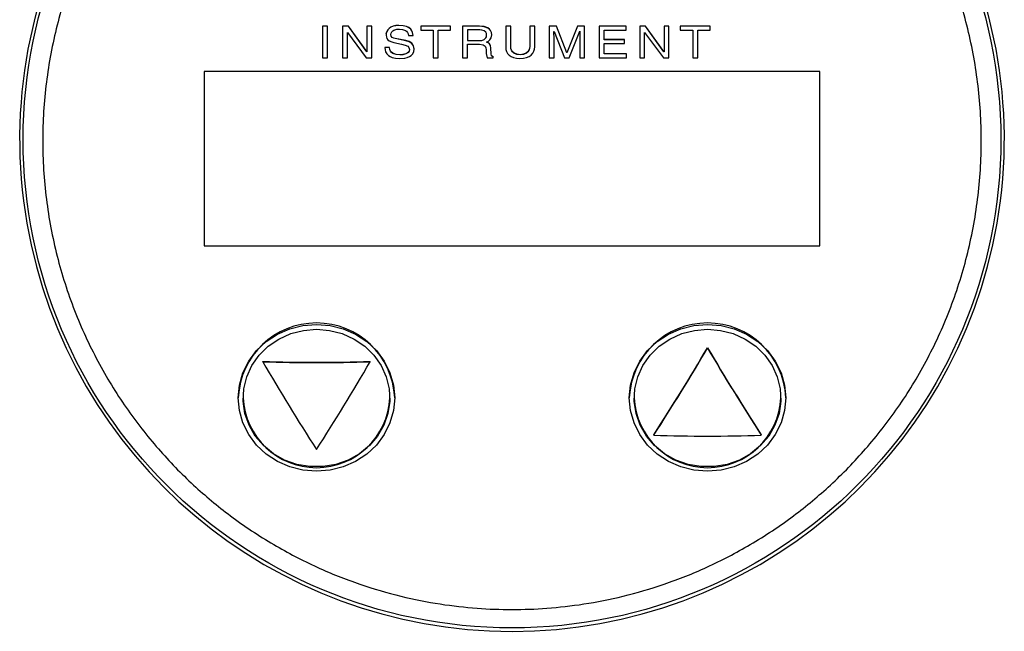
# Model space of a CAD drawing. Header units: inches. Extents: x 2.6 to 13.1, y 0.8 to 9.1.
# Tile 8 of 18: x 7.316 to 8.308, y 7.858 to 8.474. Entities that reach past the tile are written whole.
import ezdxf

# ---------------------------------------------------------------- set-up
doc = ezdxf.new("R2010")
doc.units = ezdxf.units.IN
doc.header["$MEASUREMENT"] = 0

msp = doc.modelspace()

# ---------------------------------------------------------------- linework, layer by layer
at = {"color": 7, "linetype": 'Continuous', "lineweight": 25}
for p, q in [((7.626, 8.46752), (7.62099, 8.46752)), ((7.62099, 8.46743), (7.62099, 8.46752)), ((7.62099, 8.46743), (7.62099, 8.43574)), ((7.626, 8.46743), (7.62099, 8.46743)), ((7.626, 8.46743), (7.626, 8.46752)), ((7.626, 8.43574), (7.626, 8.46743)), ((7.64724, 8.46752), (7.6413, 8.46752)), ((7.6413, 8.46743), (7.6413, 8.46752)), ((7.6413, 8.46743), (7.6413, 8.43574)), ((7.64724, 8.46743), (7.6413, 8.46743)), ((7.66579, 8.44192), (7.64724, 8.46752)), ((7.64724, 8.46743), (7.64724, 8.46752)), ((7.66579, 8.44183), (7.64724, 8.46743)), ((7.67074, 8.46752), (7.66589, 8.46752)), ((7.66589, 8.46743), (7.66589, 8.46752)), ((7.66589, 8.46743), (7.66589, 8.44183)), ((7.67074, 8.46743), (7.66589, 8.46743)), ((7.67074, 8.46743), (7.67074, 8.46752)), ((7.67074, 8.43574), (7.67074, 8.46743)), ((7.68817, 8.46531), (7.68683, 8.46383)), ((7.68993, 8.46656), (7.68817, 8.46531)), ((7.68993, 8.46647), (7.68817, 8.46523)), ((7.68817, 8.46523), (7.68817, 8.46531)), ((7.69214, 8.46752), (7.68993, 8.46656)), ((7.69214, 8.46743), (7.68993, 8.46647)), ((7.68993, 8.46647), (7.68993, 8.46656)), ((7.69479, 8.46814), (7.69214, 8.46752)), ((7.69479, 8.46805), (7.69214, 8.46743)), ((7.69214, 8.46743), (7.69214, 8.46752)), ((7.69792, 8.46835), (7.69479, 8.46814)), ((7.69792, 8.46827), (7.69479, 8.46805)), ((7.69479, 8.46805), (7.69479, 8.46814)), ((7.70226, 8.46806), (7.69792, 8.46835)), ((7.69792, 8.46827), (7.69792, 8.46835)), ((7.70226, 8.46798), (7.69792, 8.46827)), ((7.70563, 8.46727), (7.70226, 8.46806)), ((7.70226, 8.46798), (7.70226, 8.46806)), ((7.70563, 8.46718), (7.70226, 8.46798)), ((7.70814, 8.46608), (7.70563, 8.46727)), ((7.70563, 8.46718), (7.70563, 8.46727)), ((7.70814, 8.46599), (7.70563, 8.46718)), ((7.70994, 8.46461), (7.70814, 8.46608)), ((7.70814, 8.46599), (7.70814, 8.46608)), ((7.70994, 8.46453), (7.70814, 8.46599)), ((7.7501, 8.46752), (7.71998, 8.46752)), ((7.71998, 8.46743), (7.71998, 8.46752)), ((7.7501, 8.46743), (7.71998, 8.46743)), ((7.71998, 8.46743), (7.71998, 8.46364)), ((7.7501, 8.46743), (7.7501, 8.46752)), ((7.7501, 8.46364), (7.7501, 8.46743)), ((7.77924, 8.46752), (7.76209, 8.46752)), ((7.76209, 8.46743), (7.76209, 8.46752)), ((7.77924, 8.46743), (7.76209, 8.46743)), ((7.76209, 8.46743), (7.76209, 8.43574)), ((7.78372, 8.46713), (7.77924, 8.46752)), ((7.77924, 8.46743), (7.77924, 8.46752)), ((7.78372, 8.46705), (7.77924, 8.46743)), ((7.78762, 8.46577), (7.78372, 8.46713)), ((7.78372, 8.46705), (7.78372, 8.46713)), ((7.78762, 8.46569), (7.78372, 8.46705)), ((7.78918, 8.46464), (7.78762, 8.46577)), ((7.78762, 8.46569), (7.78762, 8.46577)), ((7.78918, 8.46456), (7.78762, 8.46569)), ((7.81065, 8.46752), (7.80564, 8.46752)), ((7.80564, 8.46752), (7.80564, 8.44638)), ((7.80564, 8.46743), (7.80564, 8.46752)), ((7.80564, 8.46743), (7.80564, 8.44629)), ((7.81065, 8.46743), (7.80564, 8.46743)), ((7.81065, 8.46743), (7.81065, 8.46752)), ((7.81065, 8.44748), (7.81065, 8.46743)), ((7.83483, 8.46752), (7.82982, 8.46752)), ((7.82982, 8.46743), (7.82982, 8.46752)), ((7.82982, 8.46743), (7.82982, 8.44739)), ((7.83483, 8.46743), (7.82982, 8.46743)), ((7.83483, 8.46743), (7.83483, 8.46752)), ((7.83483, 8.44687), (7.83483, 8.46743)), ((7.85653, 8.46752), (7.84935, 8.46752)), ((7.84935, 8.46743), (7.84935, 8.46752)), ((7.84935, 8.46743), (7.84935, 8.43574)), ((7.85653, 8.46743), (7.84935, 8.46743)), ((7.86712, 8.44073), (7.85653, 8.46752)), ((7.85653, 8.46743), (7.85653, 8.46752)), ((7.86712, 8.44064), (7.85653, 8.46743)), ((7.87777, 8.46752), (7.86723, 8.44073)), ((7.87777, 8.46743), (7.86723, 8.44064)), ((7.88489, 8.46752), (7.87777, 8.46752)), ((7.87777, 8.46743), (7.87777, 8.46752)), ((7.88489, 8.46743), (7.87777, 8.46743)), ((7.88489, 8.46743), (7.88489, 8.46752)), ((7.88489, 8.43574), (7.88489, 8.46743)), ((7.9268, 8.46752), (7.89977, 8.46752)), ((7.89977, 8.46743), (7.89977, 8.46752)), ((7.89977, 8.46743), (7.89977, 8.43574)), ((7.9268, 8.46743), (7.89977, 8.46743)), ((7.9268, 8.46743), (7.9268, 8.46752)), ((7.9268, 8.46364), (7.9268, 8.46743)), ((7.94638, 8.46752), (7.94044, 8.46752)), ((7.94044, 8.46743), (7.94044, 8.46752)), ((7.94044, 8.46743), (7.94044, 8.43574)), ((7.94638, 8.46743), (7.94044, 8.46743)), ((7.96492, 8.44192), (7.94638, 8.46752)), ((7.94638, 8.46743), (7.94638, 8.46752)), ((7.96492, 8.44183), (7.94638, 8.46743)), ((7.96988, 8.46752), (7.96503, 8.46752)), ((7.96503, 8.46743), (7.96503, 8.46752)), ((7.96988, 8.46743), (7.96503, 8.46743)), ((7.96503, 8.46743), (7.96503, 8.44183)), ((7.96988, 8.46743), (7.96988, 8.46752)), ((7.96988, 8.43574), (7.96988, 8.46743)), ((8.01137, 8.46752), (7.98125, 8.46752)), ((7.98125, 8.46743), (7.98125, 8.46752)), ((7.98125, 8.46743), (7.98125, 8.46364)), ((8.01137, 8.46743), (7.98125, 8.46743)), ((8.01137, 8.46743), (8.01137, 8.46752)), ((8.01137, 8.46364), (8.01137, 8.46743)), ((7.64615, 8.43574), (7.64615, 8.46134)), ((7.64615, 8.46134), (7.64626, 8.46134)), ((7.64626, 8.46134), (7.66511, 8.43574)), ((7.68534, 8.4604), (7.68516, 8.45856)), ((7.68534, 8.46032), (7.68516, 8.45848)), ((7.68516, 8.45848), (7.68516, 8.45856)), ((7.68516, 8.45848), (7.6854, 8.45659)), ((7.68589, 8.46217), (7.68534, 8.4604)), ((7.68589, 8.46209), (7.68534, 8.46032)), ((7.68534, 8.46032), (7.68534, 8.4604)), ((7.6854, 8.45659), (7.68605, 8.45505)), ((7.68683, 8.46383), (7.68589, 8.46217)), ((7.68683, 8.46375), (7.68589, 8.46209)), ((7.68589, 8.46209), (7.68589, 8.46217)), ((7.68817, 8.46523), (7.68683, 8.46375)), ((7.68683, 8.46375), (7.68683, 8.46383)), ((7.69002, 8.45904), (7.69025, 8.46066)), ((7.6904, 8.45734), (7.69002, 8.45904)), ((7.6904, 8.45743), (7.69003, 8.4591)), ((7.69025, 8.46066), (7.6909, 8.46194)), ((7.6914, 8.45628), (7.6904, 8.45743)), ((7.6904, 8.45734), (7.6904, 8.45743)), ((7.6914, 8.45619), (7.6904, 8.45734)), ((7.6909, 8.46194), (7.69187, 8.46292)), ((7.69281, 8.45555), (7.6914, 8.45628)), ((7.6914, 8.45619), (7.6914, 8.45628)), ((7.69281, 8.45546), (7.6914, 8.45619)), ((7.69187, 8.46292), (7.69307, 8.46363)), ((7.69441, 8.45511), (7.69281, 8.45555)), ((7.69281, 8.45546), (7.69281, 8.45555)), ((7.69441, 8.45503), (7.69281, 8.45546)), ((7.69307, 8.46363), (7.69584, 8.46442)), ((7.69584, 8.46442), (7.69849, 8.46461)), ((7.69849, 8.46461), (7.70166, 8.46429)), ((7.70166, 8.46429), (7.70456, 8.46322)), ((7.70456, 8.46322), (7.70577, 8.46236)), ((7.70577, 8.46236), (7.70673, 8.46124)), ((7.70673, 8.46124), (7.70739, 8.45985)), ((7.70739, 8.45985), (7.70769, 8.45817)), ((7.70769, 8.45817), (7.71239, 8.45817)), ((7.71114, 8.46298), (7.70994, 8.46461)), ((7.70994, 8.46453), (7.70994, 8.46461)), ((7.71114, 8.4629), (7.70994, 8.46453)), ((7.71187, 8.4613), (7.71114, 8.46298)), ((7.71114, 8.4629), (7.71114, 8.46298)), ((7.71187, 8.46122), (7.71114, 8.4629)), ((7.71239, 8.45825), (7.71187, 8.4613)), ((7.71187, 8.46122), (7.71187, 8.4613)), ((7.71239, 8.45817), (7.71187, 8.46122)), ((7.71239, 8.45817), (7.71239, 8.45825)), ((7.71998, 8.46364), (7.73254, 8.46364)), ((7.73254, 8.46364), (7.73254, 8.43574)), ((7.73755, 8.46364), (7.7501, 8.46364)), ((7.73755, 8.43574), (7.73755, 8.46364)), ((7.7796, 8.46377), (7.7671, 8.46377)), ((7.7671, 8.46377), (7.7671, 8.453)), ((7.78169, 8.46363), (7.7796, 8.46377)), ((7.78387, 8.46296), (7.78169, 8.46363)), ((7.78558, 8.46137), (7.78387, 8.46296)), ((7.78387, 8.45407), (7.78561, 8.45573)), ((7.78387, 8.45398), (7.78561, 8.45565)), ((7.78608, 8.46011), (7.78558, 8.46137)), ((7.78561, 8.45573), (7.78609, 8.45698)), ((7.78561, 8.45565), (7.78609, 8.4569)), ((7.78561, 8.45565), (7.78561, 8.45573)), ((7.78627, 8.45848), (7.78608, 8.46011)), ((7.78609, 8.45698), (7.78626, 8.45852)), ((7.78609, 8.4569), (7.78627, 8.45848)), ((7.78609, 8.4569), (7.78609, 8.45698)), ((7.79039, 8.46316), (7.78918, 8.46464)), ((7.78918, 8.46456), (7.78918, 8.46464)), ((7.79039, 8.46308), (7.78918, 8.46456)), ((7.78974, 8.45381), (7.79096, 8.45592)), ((7.79116, 8.46129), (7.79039, 8.46316)), ((7.79039, 8.46308), (7.79039, 8.46316)), ((7.79116, 8.46121), (7.79039, 8.46308)), ((7.79096, 8.45592), (7.79143, 8.45892)), ((7.79143, 8.459), (7.79116, 8.46129)), ((7.79116, 8.46121), (7.79116, 8.46129)), ((7.79143, 8.45892), (7.79116, 8.46121)), ((7.79143, 8.45892), (7.79143, 8.459)), ((7.85421, 8.45454), (7.8541, 8.46231)), ((7.8541, 8.46231), (7.85421, 8.46231)), ((7.85421, 8.45446), (7.8541, 8.46231)), ((7.85421, 8.46231), (7.86464, 8.43574)), ((7.8696, 8.43574), (7.88004, 8.46236)), ((7.88014, 8.46236), (7.88004, 8.45454)), ((7.88015, 8.46236), (7.88004, 8.45446)), ((7.88004, 8.46236), (7.88015, 8.46236)), ((7.90478, 8.45393), (7.90478, 8.46364)), ((7.90478, 8.46364), (7.9268, 8.46364)), ((7.94529, 8.43574), (7.94529, 8.46134)), ((7.94529, 8.46134), (7.94539, 8.46134)), ((7.94539, 8.46134), (7.96425, 8.43574)), ((7.98125, 8.46364), (7.99381, 8.46364)), ((7.99381, 8.46364), (7.99381, 8.43574)), ((7.99882, 8.46364), (8.01137, 8.46364)), ((7.99882, 8.43574), (7.99882, 8.46364)), ((7.68862, 8.44607), (7.68392, 8.44607)), ((7.68392, 8.44598), (7.68392, 8.44607)), ((7.68392, 8.44598), (7.68407, 8.44382)), ((7.68862, 8.44598), (7.68392, 8.44598)), ((7.68605, 8.45505), (7.68702, 8.45382)), ((7.68702, 8.45382), (7.6882, 8.45286)), ((7.6882, 8.45286), (7.69081, 8.45161)), ((7.68887, 8.4441), (7.68862, 8.44607)), ((7.68862, 8.44598), (7.68862, 8.44607)), ((7.68887, 8.44402), (7.68862, 8.44598)), ((7.69081, 8.45161), (7.69306, 8.45102)), ((7.69306, 8.45102), (7.70066, 8.44951)), ((7.705, 8.45304), (7.69441, 8.45511)), ((7.69441, 8.45503), (7.69441, 8.45511)), ((7.705, 8.45295), (7.69441, 8.45503)), ((7.70066, 8.44951), (7.70447, 8.44858)), ((7.70447, 8.44858), (7.7069, 8.44749)), ((7.70834, 8.45201), (7.705, 8.45304)), ((7.705, 8.45295), (7.705, 8.45304)), ((7.70834, 8.45193), (7.705, 8.45295)), ((7.7069, 8.44749), (7.70819, 8.44601)), ((7.70819, 8.44601), (7.70857, 8.44391)), ((7.71101, 8.45033), (7.70834, 8.45201)), ((7.70834, 8.45193), (7.70834, 8.45201)), ((7.71101, 8.45024), (7.70834, 8.45193)), ((7.71278, 8.44788), (7.71101, 8.45033)), ((7.71101, 8.45024), (7.71101, 8.45033)), ((7.71278, 8.44779), (7.71101, 8.45024)), ((7.71342, 8.44457), (7.71278, 8.44788)), ((7.71278, 8.44779), (7.71278, 8.44788)), ((7.71342, 8.44448), (7.71278, 8.44779)), ((7.7671, 8.45309), (7.77873, 8.45309)), ((7.7671, 8.453), (7.77873, 8.453)), ((7.7671, 8.44934), (7.77924, 8.44934)), ((7.7671, 8.43574), (7.7671, 8.44934)), ((7.77873, 8.45309), (7.78145, 8.45328)), ((7.77873, 8.453), (7.78145, 8.4532)), ((7.77873, 8.453), (7.77873, 8.45309)), ((7.77924, 8.44934), (7.7828, 8.44882)), ((7.78145, 8.45328), (7.78387, 8.45407)), ((7.78145, 8.4532), (7.78387, 8.45398)), ((7.78145, 8.4532), (7.78145, 8.45328)), ((7.7828, 8.44882), (7.78479, 8.44749)), ((7.78387, 8.45398), (7.78387, 8.45407)), ((7.78479, 8.44749), (7.78566, 8.44567)), ((7.78566, 8.44567), (7.78585, 8.44369)), ((7.78627, 8.45133), (7.78808, 8.45236)), ((7.78783, 8.4507), (7.78627, 8.45133)), ((7.78783, 8.45078), (7.78635, 8.45138)), ((7.78921, 8.4498), (7.78783, 8.45078)), ((7.78783, 8.4507), (7.78783, 8.45078)), ((7.78921, 8.44972), (7.78783, 8.4507)), ((7.78808, 8.45236), (7.78974, 8.45381)), ((7.79023, 8.44814), (7.78921, 8.4498)), ((7.78921, 8.44972), (7.78921, 8.4498)), ((7.79023, 8.44805), (7.78921, 8.44972)), ((7.79071, 8.44545), (7.79023, 8.44814)), ((7.79023, 8.44805), (7.79023, 8.44814)), ((7.79071, 8.44536), (7.79023, 8.44805)), ((7.80564, 8.44629), (7.80564, 8.44638)), ((7.80564, 8.44629), (7.80584, 8.44411)), ((7.81087, 8.44521), (7.81065, 8.44757)), ((7.81087, 8.44513), (7.81065, 8.44748)), ((7.82982, 8.44748), (7.82959, 8.44513)), ((7.82982, 8.44739), (7.82959, 8.44504)), ((7.83461, 8.44449), (7.83483, 8.44687)), ((7.85421, 8.45446), (7.85421, 8.45454)), ((7.85421, 8.43574), (7.85421, 8.45446)), ((7.88004, 8.45446), (7.88004, 8.45454)), ((7.88004, 8.45446), (7.88004, 8.43574)), ((7.92509, 8.45401), (7.90478, 8.45401)), ((7.92509, 8.45393), (7.90478, 8.45393)), ((7.90478, 8.45013), (7.92509, 8.45013)), ((7.90478, 8.43954), (7.90478, 8.45013)), ((7.92509, 8.45393), (7.92509, 8.45401)), ((7.92509, 8.45013), (7.92509, 8.45393)), ((7.62099, 8.43574), (7.626, 8.43574)), ((7.6413, 8.43574), (7.64615, 8.43574)), ((7.66511, 8.43574), (7.67074, 8.43574)), ((7.66589, 8.44192), (7.66579, 8.44192)), ((7.66579, 8.44183), (7.66579, 8.44192)), ((7.66589, 8.44183), (7.66579, 8.44183)), ((7.68407, 8.44382), (7.68462, 8.44177)), ((7.68462, 8.44177), (7.68577, 8.43981)), ((7.68577, 8.43981), (7.68769, 8.43795)), ((7.68769, 8.43795), (7.68918, 8.43693)), ((7.68955, 8.44249), (7.68887, 8.4441)), ((7.68887, 8.44402), (7.68887, 8.4441)), ((7.68955, 8.4424), (7.68887, 8.44402)), ((7.68918, 8.43693), (7.69134, 8.43595)), ((7.69061, 8.4412), (7.68955, 8.44249)), ((7.68955, 8.4424), (7.68955, 8.44249)), ((7.69061, 8.44111), (7.68955, 8.4424)), ((7.69196, 8.44021), (7.69061, 8.4412)), ((7.69061, 8.44111), (7.69061, 8.4412)), ((7.69196, 8.44012), (7.69061, 8.44111)), ((7.69134, 8.43595), (7.69449, 8.4352)), ((7.69525, 8.439), (7.69196, 8.44021)), ((7.69196, 8.44012), (7.69196, 8.44021)), ((7.69525, 8.43892), (7.69196, 8.44012)), ((7.69885, 8.43865), (7.69525, 8.439)), ((7.69525, 8.43892), (7.69525, 8.439)), ((7.69885, 8.43857), (7.69525, 8.43892)), ((7.7019, 8.43885), (7.69885, 8.43865)), ((7.7019, 8.43876), (7.69885, 8.43857)), ((7.69885, 8.43857), (7.69885, 8.43865)), ((7.70507, 8.43962), (7.7019, 8.43885)), ((7.70507, 8.43953), (7.7019, 8.43876)), ((7.7019, 8.43876), (7.7019, 8.43885)), ((7.70385, 8.43535), (7.70629, 8.43596)), ((7.70645, 8.4403), (7.70507, 8.43962)), ((7.70645, 8.44022), (7.70507, 8.43953)), ((7.70507, 8.43953), (7.70507, 8.43962)), ((7.70629, 8.43596), (7.70855, 8.43688)), ((7.70756, 8.44124), (7.70645, 8.4403)), ((7.70756, 8.44116), (7.70645, 8.44022)), ((7.70645, 8.44022), (7.70645, 8.4403)), ((7.7083, 8.44246), (7.70756, 8.44124)), ((7.7083, 8.44237), (7.70756, 8.44116)), ((7.70756, 8.44116), (7.70756, 8.44124)), ((7.70856, 8.44395), (7.7083, 8.44246)), ((7.70857, 8.44391), (7.7083, 8.44237)), ((7.7083, 8.44237), (7.7083, 8.44246)), ((7.70855, 8.43688), (7.7105, 8.43816)), ((7.7105, 8.43816), (7.71205, 8.43982)), ((7.71205, 8.43982), (7.71306, 8.44192)), ((7.71306, 8.44192), (7.71342, 8.44448)), ((7.71342, 8.44448), (7.71342, 8.44457)), ((7.73254, 8.43574), (7.73755, 8.43574)), ((7.76209, 8.43574), (7.7671, 8.43574)), ((7.78585, 8.44369), (7.78602, 8.44)), ((7.78602, 8.44), (7.78673, 8.43574)), ((7.78673, 8.43574), (7.79288, 8.43574)), ((7.79102, 8.43971), (7.79071, 8.44545)), ((7.79071, 8.44536), (7.79071, 8.44545)), ((7.79102, 8.43963), (7.79071, 8.44536)), ((7.79139, 8.43774), (7.79102, 8.43971)), ((7.79102, 8.43963), (7.79102, 8.43971)), ((7.79139, 8.43766), (7.79102, 8.43963)), ((7.79288, 8.43654), (7.79139, 8.43774)), ((7.79139, 8.43766), (7.79139, 8.43774)), ((7.79288, 8.43645), (7.79139, 8.43766)), ((7.79288, 8.43645), (7.79288, 8.43654)), ((7.79288, 8.43574), (7.79288, 8.43645)), ((7.80584, 8.44411), (7.80647, 8.44202)), ((7.80647, 8.44202), (7.80752, 8.44009)), ((7.80752, 8.44009), (7.80903, 8.43838)), ((7.80903, 8.43838), (7.81101, 8.43695)), ((7.81149, 8.44329), (7.81087, 8.44521)), ((7.81087, 8.44513), (7.81087, 8.44521)), ((7.81149, 8.44321), (7.81087, 8.44513)), ((7.81101, 8.43695), (7.81347, 8.43585)), ((7.81244, 8.44176), (7.81149, 8.44329)), ((7.81149, 8.44321), (7.81149, 8.44329)), ((7.81244, 8.44168), (7.81149, 8.44321)), ((7.81367, 8.4406), (7.81244, 8.44176)), ((7.81244, 8.44168), (7.81244, 8.44176)), ((7.81367, 8.44051), (7.81244, 8.44168)), ((7.81347, 8.43585), (7.81643, 8.43515)), ((7.81669, 8.43919), (7.81367, 8.4406)), ((7.81367, 8.44051), (7.81367, 8.4406)), ((7.81669, 8.43911), (7.81367, 8.44051)), ((7.82005, 8.43879), (7.81669, 8.43919)), ((7.81669, 8.43911), (7.81669, 8.43919)), ((7.82005, 8.4387), (7.81669, 8.43911)), ((7.82352, 8.43918), (7.82005, 8.43879)), ((7.82352, 8.43909), (7.82005, 8.4387)), ((7.82005, 8.4387), (7.82005, 8.43879)), ((7.82346, 8.43515), (7.82653, 8.43586)), ((7.82666, 8.44055), (7.82352, 8.43918)), ((7.82666, 8.44047), (7.82352, 8.43909)), ((7.82352, 8.43909), (7.82352, 8.43918)), ((7.82653, 8.43586), (7.8291, 8.43698)), ((7.82794, 8.4417), (7.82666, 8.44055)), ((7.82794, 8.44162), (7.82666, 8.44047)), ((7.82666, 8.44047), (7.82666, 8.44055)), ((7.82894, 8.44322), (7.82794, 8.4417)), ((7.82894, 8.44313), (7.82794, 8.44162)), ((7.82794, 8.44162), (7.82794, 8.4417)), ((7.82959, 8.44513), (7.82894, 8.44322)), ((7.82959, 8.44504), (7.82894, 8.44313)), ((7.82894, 8.44313), (7.82894, 8.44322)), ((7.8291, 8.43698), (7.83118, 8.43845)), ((7.82959, 8.44504), (7.82959, 8.44513)), ((7.83118, 8.43845), (7.83279, 8.44023)), ((7.83279, 8.44023), (7.83393, 8.44226)), ((7.83393, 8.44226), (7.83461, 8.44449)), ((7.84935, 8.43574), (7.85421, 8.43574)), ((7.86464, 8.43574), (7.8696, 8.43574)), ((7.86723, 8.44073), (7.86712, 8.44073)), ((7.86712, 8.44064), (7.86712, 8.44073)), ((7.86723, 8.44064), (7.86712, 8.44064)), ((7.86723, 8.44064), (7.86723, 8.44073)), ((7.88004, 8.43574), (7.88489, 8.43574)), ((7.89977, 8.43574), (7.92716, 8.43574)), ((7.92716, 8.43962), (7.90478, 8.43962)), ((7.92716, 8.43954), (7.90478, 8.43954)), ((7.92716, 8.43954), (7.92716, 8.43962)), ((7.92716, 8.43574), (7.92716, 8.43954)), ((7.94044, 8.43574), (7.94529, 8.43574)), ((7.96425, 8.43574), (7.96988, 8.43574)), ((7.96503, 8.44192), (7.96492, 8.44192)), ((7.96492, 8.44183), (7.96492, 8.44192)), ((7.96503, 8.44183), (7.96492, 8.44183)), ((7.99381, 8.43574), (7.99882, 8.43574)), ((7.69449, 8.4352), (7.69891, 8.43491)), ((7.69891, 8.43491), (7.70385, 8.43535)), ((7.81643, 8.43515), (7.8199, 8.43491)), ((7.8199, 8.43491), (7.82346, 8.43515)), ((8.12194, 8.42195), (7.50186, 8.42195)), ((7.50186, 8.42193), (7.50186, 8.42195)), ((8.12194, 8.42193), (7.50186, 8.42193)), ((7.50186, 8.42193), (7.50186, 8.2462)), ((8.12194, 8.42193), (8.12194, 8.42195)), ((8.12194, 8.2462), (8.12194, 8.42193)), ((7.33945, 8.35333), (7.33945, 8.35214)), ((8.28434, 8.35214), (8.28434, 8.35333)), ((7.50186, 8.2462), (8.12194, 8.2462)), ((8.00875, 8.14305), (8.00875, 8.14339)), ((7.56091, 8.12943), (7.56091, 8.12977)), ((7.66918, 8.12943), (7.66918, 8.12977)), ((7.53631, 8.09334), (7.53631, 8.093)), ((7.69379, 8.093), (7.69379, 8.09334)), ((7.93001, 8.09334), (7.93001, 8.093)), ((8.08749, 8.093), (8.08749, 8.09334)), ((7.95461, 8.05544), (7.95461, 8.05578)), ((8.06288, 8.05544), (8.06288, 8.05578))]:
    msp.add_line(p, q, dxfattribs=at)
at = {"color": 7, "linetype": 'Continuous', "lineweight": 25, "flags": 128}
for points in [[(7.61505, 8.16699), (7.62872, 8.16587), (7.64198, 8.16253), (7.65442, 8.15708), (7.66566, 8.14968), (7.67536, 8.14056), (7.68324, 8.13), (7.68904, 8.11831), (7.69259, 8.10585), (7.69379, 8.093), (7.69259, 8.08015), (7.68904, 8.06769), (7.68324, 8.056), (7.67536, 8.04544), (7.66566, 8.03632), (7.65442, 8.02892), (7.64198, 8.02347), (7.62872, 8.02013), (7.61505, 8.01901), (7.60137, 8.02013), (7.58811, 8.02347), (7.57568, 8.02892), (7.56443, 8.03632), (7.55473, 8.04544), (7.54685, 8.056), (7.54105, 8.06769), (7.5375, 8.08015), (7.53631, 8.093), (7.5375, 8.10585), (7.54105, 8.11831), (7.54685, 8.13), (7.55473, 8.14056), (7.56443, 8.14968), (7.57568, 8.15708), (7.58811, 8.16253), (7.60137, 8.16587), (7.61505, 8.16699)], [(7.61505, 8.16212), (7.62823, 8.16101), (7.64098, 8.1577), (7.65291, 8.1523), (7.66361, 8.14499), (7.67276, 8.136), (7.68005, 8.12562), (7.68525, 8.11419), (7.6882, 8.10207), (7.68879, 8.08964), (7.68701, 8.07732), (7.68292, 8.06549), (7.67665, 8.05454), (7.6684, 8.04482), (7.65844, 8.03663), (7.64707, 8.03026), (7.63468, 8.02589), (7.62166, 8.02367), (7.60843, 8.02367), (7.59541, 8.02589), (7.58302, 8.03026), (7.57166, 8.03663), (7.56169, 8.04482), (7.55344, 8.05454), (7.54717, 8.06549), (7.54308, 8.07732), (7.5413, 8.08964), (7.54189, 8.10207), (7.54484, 8.11419), (7.55004, 8.12562), (7.55733, 8.136), (7.56648, 8.14499), (7.57718, 8.1523), (7.58911, 8.1577), (7.60186, 8.16101), (7.61505, 8.16212)], [(8.00875, 8.16699), (8.02242, 8.16587), (8.03568, 8.16253), (8.04812, 8.15708), (8.05936, 8.14968), (8.06906, 8.14056), (8.07694, 8.13), (8.08274, 8.11831), (8.08629, 8.10585), (8.08749, 8.093), (8.08629, 8.08015), (8.08274, 8.06769), (8.07694, 8.056), (8.06906, 8.04544), (8.05936, 8.03632), (8.04812, 8.02892), (8.03568, 8.02347), (8.02242, 8.02013), (8.00875, 8.01901), (7.99507, 8.02013), (7.98182, 8.02347), (7.96938, 8.02892), (7.95813, 8.03632), (7.94843, 8.04544), (7.94056, 8.056), (7.93475, 8.06769), (7.9312, 8.08015), (7.93001, 8.093), (7.9312, 8.10585), (7.93475, 8.11831), (7.94056, 8.13), (7.94843, 8.14056), (7.95813, 8.14968), (7.96938, 8.15708), (7.98182, 8.16253), (7.99507, 8.16587), (8.00875, 8.16699)], [(8.00875, 8.16212), (8.02193, 8.16101), (8.03468, 8.1577), (8.04661, 8.1523), (8.05731, 8.14499), (8.06646, 8.136), (8.07375, 8.12562), (8.07895, 8.11419), (8.0819, 8.10207), (8.08249, 8.08964), (8.08071, 8.07732), (8.07662, 8.06549), (8.07035, 8.05454), (8.0621, 8.04482), (8.05214, 8.03663), (8.04078, 8.03026), (8.02838, 8.02589), (8.01536, 8.02367), (8.00213, 8.02367), (7.98911, 8.02589), (7.97672, 8.03026), (7.96536, 8.03663), (7.95539, 8.04482), (7.94714, 8.05454), (7.94087, 8.06549), (7.93678, 8.07732), (7.935, 8.08964), (7.9356, 8.10207), (7.93854, 8.11419), (7.94374, 8.12562), (7.95103, 8.136), (7.96018, 8.14499), (7.97088, 8.1523), (7.98281, 8.1577), (7.99557, 8.16101), (8.00875, 8.16212)]]:
    msp.add_lwpolyline(points, dxfattribs=at)
at = {"color": 7, "linetype": 'Continuous', "lineweight": 25}
msp.add_circle((7.8119, 8.35333), 0.49213, dxfattribs=at)
for centre, radius, start, end in [((7.8119, 8.35333), 0.49563, 109.55609, 70.44391), ((7.61505, 8.08961), 0.07883, 2.71493, 177.28507), ((8.00875, 8.08961), 0.07883, 2.71493, 177.28507), ((5.73273, 9.48918), 2.64412, 327.17285, 329.40462), ((5.72844, 9.49148), 2.64916, 327.17524, 329.40278), ((10.28476, 9.48918), 2.64412, 210.59538, 212.82715), ((10.28906, 9.49148), 2.64916, 210.59722, 212.82476), ((7.61505, 9.66376), 1.53494, 267.97888, 272.02112), ((9.90431, 9.50034), 2.71494, 210.3279, 212.51929), ((7.61505, 9.66631), 1.53783, 267.98269, 272.01731), ((5.32578, 9.50034), 2.71494, 327.48071, 329.6721), ((7.61505, 8.09652), 0.0739, 182.65842, 357.34158), ((8.00875, 8.09652), 0.0739, 182.65842, 357.34158), ((8.00875, 9.59232), 1.53783, 267.98269, 272.01731)]:
    msp.add_arc(centre, radius, start, end, dxfattribs=at)
msp.add_open_spline([(7.8119, 8.82458), (7.82356, 8.82433), (7.84775, 8.82381), (7.88517, 8.81937), (7.92481, 8.81153), (7.96638, 8.79935), (8.00942, 8.7822), (8.05324, 8.75934), (8.09496, 8.73151), (8.1338, 8.69912), (8.16914, 8.66274), (8.20157, 8.62106), (8.23005, 8.57435), (8.25352, 8.52317), (8.27105, 8.46834), (8.28189, 8.41091), (8.28556, 8.35214), (8.28189, 8.29336), (8.27105, 8.23594), (8.25352, 8.1811), (8.23005, 8.12992), (8.20157, 8.08322), (8.16914, 8.04153), (8.1338, 8.00515), (8.09496, 7.97276), (8.05324, 7.94493), (8.00942, 7.92208), (7.96638, 7.90492), (7.92481, 7.89275), (7.88517, 7.88487), (7.84775, 7.88059), (7.8119, 7.87926), (7.77604, 7.88059), (7.73862, 7.88487), (7.69898, 7.89275), (7.65741, 7.90492), (7.61438, 7.92208), (7.57055, 7.94493), (7.52883, 7.97276), (7.48999, 8.00515), (7.45466, 8.04153), (7.42222, 8.08322), (7.39374, 8.12992), (7.37027, 8.1811), (7.35274, 8.23594), (7.3419, 8.29336), (7.33823, 8.35214), (7.3419, 8.41091), (7.35274, 8.46834), (7.37027, 8.52317), (7.39374, 8.57435), (7.42222, 8.62106), (7.45466, 8.66274), (7.48999, 8.69912), (7.52883, 8.73151), (7.57055, 8.75934), (7.61438, 8.7822), (7.65741, 8.79935), (7.69898, 8.81153), (7.73862, 8.81937), (7.77604, 8.82381), (7.80023, 8.82433), (7.8119, 8.82458)], degree=3, knots=[0, 0, 0, 0, 0.011419, 0.023689, 0.036877, 0.051049, 0.066268, 0.082587, 0.100044, 0.116267, 0.13336, 0.151287, 0.169982, 0.189347, 0.209248, 0.229527, 0.25, 0.270473, 0.290752, 0.310653, 0.330018, 0.348713, 0.36664, 0.383733, 0.399956, 0.417413, 0.433732, 0.448951, 0.463123, 0.476311, 0.488581, 0.5, 0.511419, 0.523689, 0.536877, 0.551049, 0.566268, 0.582587, 0.600044, 0.616267, 0.63336, 0.651287, 0.669982, 0.689347, 0.709248, 0.729527, 0.75, 0.770473, 0.790752, 0.810653, 0.830018, 0.848713, 0.86664, 0.883733, 0.899956, 0.917413, 0.933732, 0.948951, 0.963123, 0.976311, 0.988581, 1, 1, 1, 1], dxfattribs=at)

doc.saveas('drawing.dxf')
